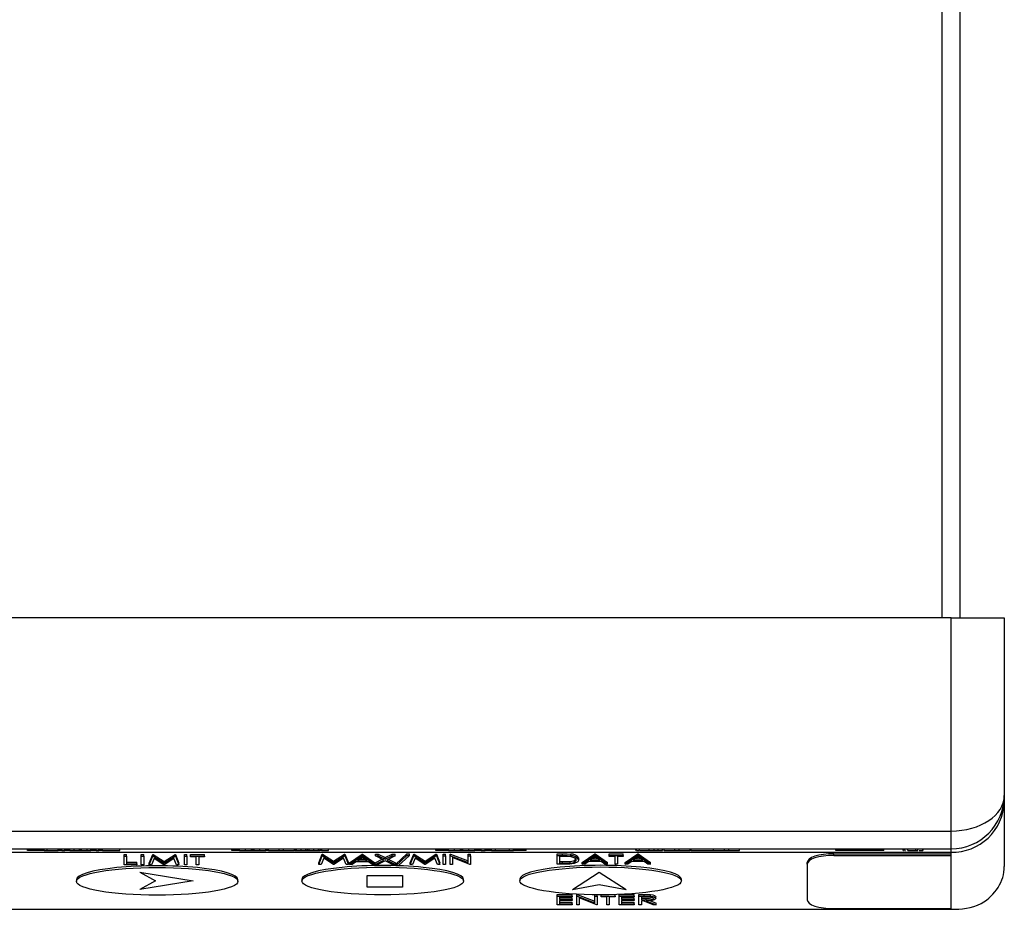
# Model space of a CAD drawing. Header units: millimetres. Extents: x 0 to 559, y 0 to 432.
# Tile 9 of 19: x 145 to 201, y 231 to 281. Entities that reach past the tile are written whole.
import ezdxf

# ---------------------------------------------------------------- set-up
doc = ezdxf.new("R2010")
doc.units = ezdxf.units.MM
doc.header["$LTSCALE"] = 2

msp = doc.modelspace()

# ---------------------------------------------------------------- linework, layer by layer
for p, q in [((197.395, 247.808), (197.395, 367.108)), ((198.395, 366.608), (198.395, 247.808)), ((197.895, 247.808), (107.895, 247.808)), ((197.895, 235.808), (197.895, 247.808)), ((197.895, 247.808), (200.895, 247.808)), ((200.895, 247.808), (200.895, 237.808)), ((200.895, 237.808), (200.895, 237.454)), ((200.895, 237.454), (200.895, 233.808)), ((107.895, 235.808), (197.895, 235.808)), ((197.895, 234.808), (197.895, 235.808)), ((107.895, 234.808), (197.895, 234.808)), ((107.895, 234.617), (197.895, 234.617)), ((145.896, 234.708), (145.896, 234.808)), ((146.842, 234.708), (145.896, 234.708)), ((146.842, 234.708), (146.842, 234.808)), ((146.842, 234.708), (146.998, 234.708)), ((146.998, 234.708), (146.998, 234.808)), ((146.998, 234.708), (147.621, 234.708)), ((147.621, 234.708), (147.621, 234.808)), ((147.835, 234.708), (147.621, 234.708)), ((147.835, 234.708), (147.835, 234.808)), ((147.835, 234.708), (147.991, 234.708)), ((147.991, 234.708), (147.991, 234.808)), ((148.283, 234.708), (147.991, 234.708)), ((148.283, 234.708), (148.283, 234.808)), ((148.283, 234.708), (148.527, 234.708)), ((148.527, 234.708), (148.527, 234.808)), ((148.527, 234.708), (148.819, 234.708)), ((148.819, 234.708), (148.819, 234.808)), ((148.819, 234.708), (148.877, 234.708)), ((148.877, 234.708), (148.877, 234.808)), ((148.877, 234.708), (148.945, 234.708)), ((148.945, 234.708), (148.945, 234.808)), ((148.945, 234.708), (149.251, 234.708)), ((149.251, 234.708), (149.251, 234.808)), ((149.251, 234.708), (149.472, 234.708)), ((149.472, 234.708), (149.472, 234.808)), ((149.764, 234.708), (149.472, 234.708)), ((149.764, 234.708), (149.764, 234.808)), ((149.764, 234.708), (149.92, 234.708)), ((149.92, 234.708), (149.92, 234.808)), ((150.114, 234.708), (149.92, 234.708)), ((150.114, 234.708), (150.114, 234.808)), ((150.114, 234.708), (151.089, 234.708)), ((151.089, 234.708), (151.089, 234.808)), ((157.396, 234.708), (157.396, 234.808)), ((157.838, 234.708), (157.396, 234.708)), ((157.838, 234.708), (157.838, 234.808)), ((157.838, 234.708), (158.174, 234.708)), ((158.174, 234.708), (158.174, 234.808)), ((158.174, 234.708), (158.51, 234.708)), ((158.51, 234.708), (158.51, 234.808)), ((158.51, 234.708), (158.578, 234.708)), ((158.578, 234.708), (158.578, 234.808)), ((158.578, 234.708), (158.652, 234.708)), ((158.652, 234.708), (158.652, 234.808)), ((158.652, 234.708), (158.985, 234.708)), ((158.985, 234.708), (158.985, 234.808)), ((158.985, 234.708), (159.318, 234.708)), ((159.318, 234.708), (159.318, 234.808)), ((159.458, 234.708), (159.318, 234.708)), ((159.458, 234.708), (159.458, 234.808)), ((159.458, 234.708), (160.076, 234.708)), ((160.076, 234.708), (160.076, 234.808)), ((160.076, 234.708), (160.311, 234.708)), ((160.311, 234.708), (160.311, 234.808)), ((160.311, 234.708), (160.928, 234.708)), ((160.928, 234.708), (160.928, 234.808)), ((160.963, 234.708), (160.928, 234.708)), ((160.963, 234.708), (160.963, 234.808)), ((160.963, 234.708), (161.04, 234.708)), ((161.04, 234.708), (161.04, 234.808)), ((161.04, 234.708), (161.297, 234.708)), ((161.297, 234.708), (161.297, 234.808)), ((161.297, 234.708), (161.572, 234.708)), ((161.572, 234.708), (161.572, 234.808)), ((161.572, 234.708), (161.654, 234.708)), ((161.654, 234.708), (161.654, 234.808)), ((161.654, 234.708), (161.762, 234.708)), ((161.762, 234.708), (161.762, 234.808)), ((161.762, 234.708), (162.027, 234.708)), ((162.027, 234.708), (162.027, 234.808)), ((162.027, 234.708), (162.29, 234.708)), ((162.29, 234.708), (162.29, 234.808)), ((162.29, 234.708), (162.366, 234.708)), ((162.296, 234.021), (162.494, 234.509)), ((162.366, 234.708), (162.366, 234.808)), ((162.476, 234.708), (162.366, 234.708)), ((162.455, 234.708), (162.835, 234.708)), ((162.476, 234.708), (162.476, 234.808)), ((162.494, 234.509), (162.513, 234.509)), ((162.494, 234.414), (162.494, 234.509)), ((162.513, 234.509), (163.132, 234.108)), ((162.513, 234.414), (162.513, 234.509)), ((162.835, 234.708), (162.835, 234.808)), ((163.132, 234.108), (163.75, 234.509)), ((163.75, 234.509), (163.77, 234.509)), ((163.75, 234.414), (163.75, 234.509)), ((163.77, 234.509), (163.969, 234.021)), ((163.77, 234.414), (163.77, 234.509)), ((164.034, 234.021), (164.746, 234.509)), ((164.746, 234.509), (164.765, 234.509)), ((164.746, 234.414), (164.746, 234.509)), ((164.765, 234.509), (165.457, 234.021)), ((164.765, 234.414), (164.765, 234.509)), ((165.494, 234.509), (165.649, 234.509)), ((165.494, 234.414), (165.494, 234.509)), ((165.649, 234.509), (166.042, 234.309)), ((165.649, 234.414), (165.649, 234.509)), ((166.042, 234.309), (166.435, 234.509)), ((166.435, 234.509), (166.59, 234.509)), ((166.435, 234.414), (166.435, 234.509)), ((166.59, 234.414), (166.59, 234.509)), ((166.627, 233.952), (167.254, 234.522)), ((167.254, 234.522), (167.396, 234.522)), ((167.254, 234.427), (167.254, 234.522)), ((167.396, 234.427), (167.396, 234.522)), ((167.442, 234.021), (167.64, 234.509)), ((167.64, 234.509), (167.659, 234.509)), ((167.64, 234.414), (167.64, 234.509)), ((167.659, 234.509), (168.279, 234.108)), ((167.659, 234.414), (167.659, 234.509)), ((168.279, 234.108), (168.896, 234.509)), ((168.896, 234.708), (168.896, 234.808)), ((169.602, 234.708), (168.896, 234.708)), ((168.896, 234.509), (168.916, 234.509)), ((168.896, 234.414), (168.896, 234.509)), ((168.916, 234.509), (169.115, 234.021)), ((168.916, 234.414), (168.916, 234.509)), ((169.296, 234.509), (169.43, 234.509)), ((169.296, 234.414), (169.296, 234.509)), ((169.43, 234.414), (169.43, 234.509)), ((169.602, 234.708), (169.602, 234.808)), ((169.602, 234.708), (169.938, 234.708)), ((169.688, 234.509), (169.716, 234.509)), ((169.688, 234.414), (169.688, 234.509)), ((169.716, 234.509), (170.707, 234.125)), ((169.716, 234.414), (169.716, 234.509)), ((169.938, 234.708), (169.938, 234.808)), ((169.938, 234.708), (170.275, 234.708)), ((170.275, 234.708), (170.275, 234.808)), ((170.275, 234.708), (170.343, 234.708)), ((170.343, 234.708), (170.343, 234.808)), ((170.343, 234.708), (170.416, 234.708)), ((170.416, 234.708), (170.416, 234.808)), ((170.416, 234.708), (170.749, 234.708)), ((170.707, 234.509), (170.842, 234.509)), ((170.707, 234.414), (170.707, 234.509)), ((170.749, 234.708), (170.749, 234.808)), ((170.749, 234.708), (171.083, 234.708)), ((170.842, 234.414), (170.842, 234.509)), ((171.083, 234.708), (171.083, 234.808)), ((171.448, 234.708), (171.083, 234.708)), ((171.448, 234.708), (171.448, 234.808)), ((171.448, 234.708), (171.66, 234.708)), ((171.66, 234.708), (171.66, 234.808)), ((172.025, 234.708), (171.66, 234.708)), ((172.025, 234.708), (172.025, 234.808)), ((172.025, 234.708), (172.25, 234.708)), ((172.25, 234.708), (172.25, 234.808)), ((172.25, 234.708), (173.044, 234.708)), ((173.044, 234.708), (173.044, 234.808)), ((173.044, 234.708), (173.256, 234.708)), ((173.256, 234.708), (173.256, 234.808)), ((173.976, 234.708), (173.256, 234.708)), ((173.976, 234.708), (173.976, 234.808)), ((175.71, 234.525), (176.013, 234.525)), ((175.71, 234.431), (175.71, 234.525)), ((176.013, 234.431), (176.013, 234.525)), ((176.489, 234.413), (176.489, 234.508)), ((177.133, 234.037), (177.845, 234.525)), ((177.845, 234.525), (177.864, 234.525)), ((177.845, 234.431), (177.845, 234.525)), ((177.864, 234.525), (178.556, 234.037)), ((177.864, 234.431), (177.864, 234.525)), ((178.652, 234.525), (179.441, 234.525)), ((178.652, 234.431), (178.652, 234.525)), ((179.441, 234.431), (179.441, 234.525)), ((179.556, 234.037), (180.268, 234.525)), ((180.152, 234.708), (180.152, 234.808)), ((180.191, 234.708), (180.191, 234.808)), ((180.191, 234.708), (180.308, 234.708)), ((180.268, 234.525), (180.287, 234.525)), ((180.268, 234.431), (180.268, 234.525)), ((180.287, 234.525), (180.979, 234.037)), ((180.287, 234.431), (180.287, 234.525)), ((180.364, 234.708), (180.364, 234.808)), ((180.364, 234.708), (180.901, 234.708)), ((180.901, 234.708), (180.901, 234.808)), ((180.901, 234.708), (181.178, 234.708)), ((181.178, 234.708), (181.178, 234.808)), ((181.178, 234.708), (181.407, 234.708)), ((181.407, 234.708), (181.407, 234.808)), ((181.407, 234.708), (181.652, 234.708)), ((181.652, 234.708), (181.652, 234.808)), ((181.735, 234.708), (181.713, 234.708)), ((181.735, 234.708), (181.735, 234.808)), ((181.735, 234.708), (182.352, 234.708)), ((182.352, 234.708), (182.352, 234.808)), ((182.352, 234.708), (182.587, 234.708)), ((182.587, 234.708), (182.587, 234.808)), ((182.587, 234.708), (183.205, 234.708)), ((183.205, 234.708), (183.205, 234.808)), ((183.268, 234.708), (183.205, 234.708)), ((183.268, 234.708), (183.268, 234.808)), ((183.268, 234.708), (184.518, 234.708)), ((184.518, 234.708), (184.518, 234.808)), ((184.523, 234.708), (184.518, 234.708)), ((184.523, 234.708), (184.523, 234.808)), ((184.523, 234.708), (185.14, 234.708)), ((185.14, 234.708), (185.14, 234.808)), ((185.14, 234.708), (185.376, 234.708)), ((185.376, 234.708), (185.376, 234.808)), ((185.376, 234.708), (185.993, 234.708)), ((185.993, 234.708), (185.993, 234.808)), ((191.295, 234.532), (197.895, 234.532)), ((191.295, 234.437), (191.295, 234.532)), ((191.413, 234.708), (191.413, 234.808)), ((191.913, 234.708), (191.413, 234.708)), ((191.913, 234.708), (191.913, 234.808)), ((193.603, 234.708), (191.913, 234.708)), ((193.603, 234.708), (193.603, 234.808)), ((194.103, 234.708), (193.603, 234.708)), ((194.103, 234.708), (194.103, 234.808)), ((195.197, 234.708), (195.197, 234.808)), ((195.197, 234.708), (195.214, 234.708)), ((195.256, 234.708), (195.256, 234.808)), ((195.276, 234.708), (195.276, 234.808)), ((195.281, 234.708), (195.281, 234.808)), ((195.301, 234.708), (195.301, 234.808)), ((195.301, 234.708), (195.332, 234.708)), ((195.454, 234.708), (195.454, 234.808)), ((195.454, 234.708), (195.908, 234.708)), ((195.908, 234.708), (195.908, 234.808)), ((195.908, 234.708), (196.031, 234.708)), ((196.031, 234.708), (196.031, 234.808)), ((196.101, 234.708), (196.301, 234.708)), ((196.301, 234.708), (196.301, 234.808)), ((196.32, 234.708), (196.32, 234.808)), ((197.895, 234.617), (197.895, 234.808)), ((197.895, 234.532), (197.895, 234.617)), ((197.895, 234.437), (197.895, 234.532)), ((151.343, 234.493), (151.478, 234.493)), ((151.343, 234.398), (151.343, 234.493)), ((151.343, 234.398), (151.478, 234.398)), ((151.343, 233.91), (151.343, 234.398)), ((151.478, 234.398), (151.478, 234.493)), ((151.478, 234.398), (151.478, 233.96)), ((151.478, 234.054), (152.055, 234.054)), ((151.478, 233.96), (152.055, 233.96)), ((152.055, 233.96), (152.055, 234.054)), ((152.055, 233.96), (152.055, 233.91)), ((152.305, 234.493), (152.439, 234.493)), ((152.305, 234.398), (152.305, 234.493)), ((152.305, 234.398), (152.439, 234.398)), ((152.305, 233.91), (152.305, 234.398)), ((152.439, 234.398), (152.439, 234.493)), ((152.439, 234.398), (152.439, 233.91)), ((152.747, 234.004), (152.945, 234.493)), ((152.747, 233.91), (152.945, 234.398)), ((152.747, 233.91), (152.747, 234.004)), ((153.026, 234.262), (152.883, 233.91)), ((152.945, 234.493), (152.964, 234.493)), ((152.945, 234.398), (152.945, 234.493)), ((152.945, 234.398), (152.964, 234.398)), ((152.964, 234.493), (153.584, 234.092)), ((152.964, 234.398), (152.964, 234.493)), ((152.964, 234.398), (153.584, 233.997)), ((153.57, 233.91), (153.026, 234.262)), ((153.584, 234.092), (154.202, 234.493)), ((153.584, 233.997), (154.202, 234.398)), ((153.584, 233.997), (153.584, 234.092)), ((154.141, 234.261), (153.6, 233.91)), ((154.285, 233.91), (154.141, 234.261)), ((154.202, 234.493), (154.221, 234.493)), ((154.202, 234.398), (154.202, 234.493)), ((154.202, 234.398), (154.221, 234.398)), ((154.221, 234.493), (154.42, 234.004)), ((154.221, 234.398), (154.221, 234.493)), ((154.221, 234.398), (154.42, 233.91)), ((154.42, 233.91), (154.42, 234.004)), ((154.728, 234.493), (154.863, 234.493)), ((154.728, 234.398), (154.728, 234.493)), ((154.728, 234.398), (154.863, 234.398)), ((154.728, 233.91), (154.728, 234.398)), ((154.863, 234.398), (154.863, 234.493)), ((154.863, 234.398), (154.863, 233.91)), ((155.074, 234.493), (155.863, 234.493)), ((155.074, 234.398), (155.074, 234.493)), ((155.074, 234.398), (155.863, 234.398)), ((155.074, 234.348), (155.074, 234.398)), ((155.401, 234.348), (155.074, 234.348)), ((155.401, 233.91), (155.401, 234.348)), ((155.863, 234.348), (155.536, 234.348)), ((155.536, 234.348), (155.536, 233.91)), ((155.863, 234.398), (155.863, 234.493)), ((155.863, 234.398), (155.863, 234.348)), ((162.296, 233.926), (162.494, 234.414)), ((162.296, 233.926), (162.296, 234.021)), ((162.575, 234.278), (162.431, 233.926)), ((162.494, 234.414), (162.513, 234.414)), ((162.513, 234.414), (163.132, 234.014)), ((163.118, 233.926), (162.575, 234.278)), ((163.132, 234.014), (163.75, 234.414)), ((163.132, 234.014), (163.132, 234.108)), ((163.69, 234.278), (163.149, 233.926)), ((163.834, 233.926), (163.69, 234.278)), ((163.75, 234.414), (163.77, 234.414)), ((163.77, 234.414), (163.969, 233.926)), ((163.969, 233.926), (163.969, 234.021)), ((164.034, 233.926), (164.746, 234.414)), ((164.034, 233.926), (164.034, 234.021)), ((164.409, 234.083), (164.181, 233.926)), ((165.089, 234.083), (164.409, 234.083)), ((164.754, 234.319), (164.482, 234.133)), ((164.482, 234.133), (165.018, 234.133)), ((164.62, 234.227), (164.884, 234.227)), ((164.746, 234.414), (164.765, 234.414)), ((165.018, 234.133), (164.754, 234.319)), ((164.765, 234.414), (165.457, 233.926)), ((165.311, 233.926), (165.089, 234.083)), ((165.457, 233.926), (165.457, 234.021)), ((165.475, 234.021), (165.872, 234.222)), ((165.475, 233.926), (165.964, 234.175)), ((165.475, 233.926), (165.475, 234.021)), ((165.494, 234.414), (165.649, 234.414)), ((165.964, 234.175), (165.494, 234.414)), ((166.042, 234.136), (165.63, 233.926)), ((165.649, 234.414), (166.042, 234.215)), ((166.042, 234.215), (166.435, 234.414)), ((166.042, 234.215), (166.042, 234.309)), ((166.454, 233.926), (166.042, 234.136)), ((166.59, 234.414), (166.12, 234.175)), ((166.12, 234.175), (166.609, 233.926)), ((166.213, 234.222), (166.609, 234.021)), ((166.435, 234.414), (166.59, 234.414)), ((166.609, 233.926), (166.609, 234.021)), ((166.627, 233.857), (167.254, 234.427)), ((166.627, 233.857), (166.627, 233.952)), ((167.396, 234.427), (166.768, 233.857)), ((167.254, 234.427), (167.396, 234.427)), ((167.442, 233.926), (167.64, 234.414)), ((167.442, 233.926), (167.442, 234.021)), ((167.721, 234.278), (167.578, 233.926)), ((167.64, 234.414), (167.659, 234.414)), ((167.659, 234.414), (168.279, 234.014)), ((168.264, 233.926), (167.721, 234.278)), ((168.279, 234.014), (168.896, 234.414)), ((168.279, 234.014), (168.279, 234.108)), ((168.836, 234.278), (168.295, 233.926)), ((168.98, 233.926), (168.836, 234.278)), ((168.896, 234.414), (168.916, 234.414)), ((168.916, 234.414), (169.115, 233.926)), ((169.115, 233.926), (169.115, 234.021)), ((169.296, 234.414), (169.43, 234.414)), ((169.296, 233.926), (169.296, 234.414)), ((169.43, 234.414), (169.43, 233.926)), ((169.688, 234.414), (169.716, 234.414)), ((169.688, 233.926), (169.688, 234.414)), ((169.716, 234.414), (170.707, 234.03)), ((170.811, 233.926), (169.823, 234.31)), ((169.823, 234.31), (169.823, 233.926)), ((170.707, 234.414), (170.842, 234.414)), ((170.707, 234.03), (170.707, 234.414)), ((170.842, 234.414), (170.842, 233.926)), ((175.71, 234.431), (176.013, 234.431)), ((175.71, 233.942), (175.71, 234.431)), ((175.95, 234.381), (175.845, 234.381)), ((175.845, 234.381), (175.845, 233.992)), ((175.845, 234.087), (176.017, 234.087)), ((175.845, 233.992), (176.017, 233.992)), ((176.017, 233.992), (176.017, 234.087)), ((176.446, 234.005), (176.446, 234.099)), ((176.941, 234.18), (176.941, 234.275)), ((177.133, 233.942), (177.845, 234.431)), ((177.133, 233.942), (177.133, 234.037)), ((177.508, 234.099), (177.28, 233.942)), ((178.188, 234.099), (177.508, 234.099)), ((177.853, 234.336), (177.581, 234.149)), ((177.581, 234.149), (178.117, 234.149)), ((177.719, 234.244), (177.983, 234.244)), ((177.845, 234.431), (177.864, 234.431)), ((178.117, 234.149), (177.853, 234.336)), ((177.864, 234.431), (178.556, 233.942)), ((178.41, 233.942), (178.188, 234.099)), ((178.556, 233.942), (178.556, 234.037)), ((178.652, 234.431), (179.441, 234.431)), ((178.652, 234.381), (178.652, 234.431)), ((178.979, 234.381), (178.652, 234.381)), ((178.979, 233.942), (178.979, 234.381)), ((179.441, 234.381), (179.114, 234.381)), ((179.114, 234.381), (179.114, 233.942)), ((179.441, 234.431), (179.441, 234.381)), ((179.556, 233.942), (180.268, 234.431)), ((179.556, 233.942), (179.556, 234.037)), ((179.931, 234.099), (179.703, 233.942)), ((180.611, 234.099), (179.931, 234.099)), ((180.276, 234.336), (180.004, 234.149)), ((180.004, 234.149), (180.54, 234.149)), ((180.142, 234.244), (180.406, 234.244)), ((180.268, 234.431), (180.287, 234.431)), ((180.54, 234.149), (180.276, 234.336)), ((180.287, 234.431), (180.979, 233.942)), ((180.833, 233.942), (180.611, 234.099)), ((180.979, 233.942), (180.979, 234.037)), ((189.795, 233.949), (189.795, 234.043)), ((189.795, 233.949), (189.795, 231.93)), ((191.295, 234.437), (197.895, 234.437)), ((197.895, 231.442), (197.895, 234.437)), ((152.055, 233.91), (151.343, 233.91)), ((152.218, 233.494), (155.228, 233.009)), ((152.218, 233.494), (153.108, 233.009)), ((152.218, 233.494), (155.228, 233.009)), ((152.218, 233.494), (153.108, 233.009)), ((152.439, 233.91), (152.305, 233.91)), ((152.883, 233.91), (152.747, 233.91)), ((153.6, 233.91), (153.57, 233.91)), ((154.42, 233.91), (154.285, 233.91)), ((154.863, 233.91), (154.728, 233.91)), ((155.536, 233.91), (155.401, 233.91)), ((162.431, 233.926), (162.296, 233.926)), ((163.149, 233.926), (163.118, 233.926)), ((163.969, 233.926), (163.834, 233.926)), ((164.181, 233.926), (164.034, 233.926)), ((165.457, 233.926), (165.311, 233.926)), ((165.63, 233.926), (165.475, 233.926)), ((166.609, 233.926), (166.454, 233.926)), ((166.768, 233.857), (166.627, 233.857)), ((167.578, 233.926), (167.442, 233.926)), ((168.295, 233.926), (168.264, 233.926)), ((169.115, 233.926), (168.98, 233.926)), ((169.43, 233.926), (169.296, 233.926)), ((169.823, 233.926), (169.688, 233.926)), ((170.842, 233.926), (170.811, 233.926)), ((176.175, 233.942), (175.71, 233.942)), ((176.591, 232.517), (178.081, 233.497)), ((176.591, 232.517), (178.081, 233.497)), ((177.28, 233.942), (177.133, 233.942)), ((178.081, 233.497), (179.601, 232.517)), ((178.081, 233.497), (179.601, 232.517)), ((178.556, 233.942), (178.41, 233.942)), ((179.114, 233.942), (178.979, 233.942)), ((179.703, 233.942), (179.556, 233.942)), ((180.979, 233.942), (180.833, 233.942)), ((148.648, 233.07), (148.648, 232.976)), ((153.108, 233.009), (152.218, 232.514)), ((155.228, 233.009), (152.218, 232.514)), ((155.228, 233.009), (152.218, 232.514)), ((153.108, 233.009), (152.218, 232.514)), ((157.748, 232.976), (157.748, 233.07)), ((161.348, 233.086), (161.348, 232.992)), ((165.018, 233.302), (167.018, 233.302)), ((165.018, 232.651), (165.018, 233.302)), ((165.018, 233.302), (167.018, 233.302)), ((165.018, 232.651), (165.018, 233.302)), ((167.018, 233.302), (167.018, 232.651)), ((167.018, 233.302), (167.018, 232.651)), ((170.448, 232.992), (170.448, 233.086)), ((173.611, 233.097), (173.611, 233.002)), ((182.711, 233.002), (182.711, 233.097)), ((167.018, 232.651), (165.018, 232.651)), ((167.018, 232.651), (165.018, 232.651)), ((176.591, 232.517), (178.081, 232.807)), ((176.591, 232.517), (178.081, 232.807)), ((178.081, 232.807), (179.601, 232.517)), ((178.081, 232.807), (179.601, 232.517)), ((175.711, 232.242), (176.557, 232.242)), ((175.711, 232.148), (175.711, 232.242)), ((175.711, 232.148), (176.557, 232.148)), ((175.711, 231.659), (175.711, 232.148)), ((176.557, 232.098), (175.845, 232.098)), ((175.845, 232.098), (175.845, 231.947)), ((175.845, 232.042), (176.557, 232.042)), ((175.845, 231.947), (176.557, 231.947)), ((176.557, 231.897), (175.845, 231.897)), ((175.845, 231.897), (175.845, 231.709)), ((175.845, 231.804), (176.557, 231.804)), ((176.557, 232.148), (176.557, 232.242)), ((176.557, 232.148), (176.557, 232.098)), ((176.557, 231.947), (176.557, 232.042)), ((176.557, 231.947), (176.557, 231.897)), ((176.557, 231.709), (176.557, 231.804)), ((176.826, 232.242), (176.854, 232.242)), ((176.826, 232.148), (176.826, 232.242)), ((176.826, 232.148), (176.854, 232.148)), ((176.826, 231.659), (176.826, 232.148)), ((176.854, 232.242), (177.845, 231.858)), ((176.854, 232.148), (176.854, 232.242)), ((176.854, 232.148), (177.845, 231.763)), ((177.949, 231.659), (176.961, 232.043)), ((176.961, 232.043), (176.961, 231.659)), ((177.845, 232.148), (177.845, 232.222)), ((177.845, 231.763), (177.845, 232.148)), ((177.845, 232.148), (177.98, 232.148)), ((177.98, 232.148), (177.98, 232.221)), ((177.98, 232.148), (177.98, 231.659)), ((178.191, 232.148), (178.191, 232.221)), ((178.191, 232.148), (178.98, 232.148)), ((178.191, 232.098), (178.191, 232.148)), ((178.518, 232.098), (178.191, 232.098)), ((178.518, 231.659), (178.518, 232.098)), ((178.98, 232.098), (178.653, 232.098)), ((178.653, 232.098), (178.653, 231.659)), ((178.98, 232.148), (178.98, 232.233)), ((178.98, 232.148), (178.98, 232.098)), ((179.211, 232.148), (179.211, 232.242)), ((179.211, 232.148), (180.057, 232.148)), ((179.211, 231.659), (179.211, 232.148)), ((179.222, 232.242), (180.057, 232.242)), ((180.057, 232.098), (179.345, 232.098)), ((179.345, 232.098), (179.345, 231.947)), ((179.345, 232.042), (180.057, 232.042)), ((179.345, 231.947), (180.057, 231.947)), ((180.057, 231.897), (179.345, 231.897)), ((179.345, 231.897), (179.345, 231.709)), ((179.345, 231.804), (180.057, 231.804)), ((180.057, 232.148), (180.057, 232.242)), ((180.057, 232.148), (180.057, 232.098)), ((180.057, 231.947), (180.057, 232.042)), ((180.057, 231.947), (180.057, 231.897)), ((180.057, 231.709), (180.057, 231.804)), ((180.326, 232.242), (180.626, 232.242)), ((180.326, 232.148), (180.326, 232.242)), ((180.326, 232.148), (180.626, 232.148)), ((180.326, 231.659), (180.326, 232.148)), ((180.742, 232.098), (180.461, 232.098)), ((180.461, 232.098), (180.461, 231.935)), ((180.461, 232.029), (180.735, 232.029)), ((180.461, 231.935), (180.735, 231.934)), ((180.57, 231.885), (180.461, 231.885)), ((180.461, 231.885), (180.461, 231.659)), ((181.121, 231.659), (180.57, 231.885)), ((180.626, 232.148), (180.626, 232.242)), ((180.735, 231.934), (180.735, 232.029)), ((180.736, 231.885), (181.288, 231.659)), ((180.938, 231.897), (181.288, 231.754)), ((180.966, 232.141), (180.966, 232.236)), ((181.268, 232.017), (181.268, 232.112)), ((181.288, 231.659), (181.288, 231.754)), ((108.579, 231.411), (197.895, 231.411)), ((108.579, 231.409), (198.2, 231.409)), ((176.557, 231.659), (175.711, 231.659)), ((175.845, 231.709), (176.557, 231.709)), ((176.557, 231.709), (176.557, 231.659)), ((176.961, 231.659), (176.826, 231.659)), ((177.98, 231.659), (177.949, 231.659)), ((178.653, 231.659), (178.518, 231.659)), ((180.057, 231.659), (179.211, 231.659)), ((179.345, 231.709), (180.057, 231.709)), ((180.057, 231.709), (180.057, 231.659)), ((180.461, 231.659), (180.326, 231.659)), ((181.288, 231.659), (181.121, 231.659)), ((191.295, 231.442), (197.895, 231.442)), ((197.895, 231.411), (197.895, 231.442))]:
    msp.add_line(p, q)
at = {"flags": 128}
for points in [[(176.013, 234.525), (176.282, 234.521), (176.489, 234.508)], [(191.295, 234.532), (191.002, 234.522), (190.721, 234.495), (190.461, 234.45), (190.234, 234.389), (190.048, 234.315), (189.909, 234.23), (189.824, 234.139), (189.795, 234.043)], [(176.411, 234.367), (176.154, 234.379), (175.95, 234.381)], [(176.013, 234.431), (176.282, 234.427), (176.489, 234.413)], [(176.017, 234.087), (176.258, 234.09), (176.446, 234.099)], [(176.017, 233.992), (176.258, 233.995), (176.446, 234.005)], [(176.941, 234.18), (176.878, 234.073), (176.678, 233.986), (176.439, 233.95), (176.175, 233.942)], [(176.806, 234.181), (176.777, 234.248), (176.681, 234.308), (176.56, 234.345), (176.411, 234.367)], [(191.295, 234.437), (191.002, 234.428), (190.721, 234.4), (190.461, 234.355), (190.234, 234.294), (190.048, 234.22), (189.909, 234.136), (189.824, 234.044), (189.795, 233.949)], [(180.626, 232.242), (180.817, 232.241), (180.966, 232.236)], [(180.626, 232.148), (180.817, 232.146), (180.966, 232.141)], [(180.735, 231.934), (180.999, 231.947), (181.054, 231.959), (181.098, 231.976), (181.134, 232.017)], [(181.268, 232.017), (181.246, 231.972), (181.175, 231.932), (181.063, 231.904), (180.736, 231.885)], [(181.134, 232.017), (181.125, 232.038), (181.097, 232.058), (181.055, 232.074), (181, 232.086), (180.742, 232.098)], [(180.966, 232.236), (181.101, 232.217), (181.206, 232.183), (181.254, 232.149), (181.268, 232.112)], [(180.966, 232.141), (181.101, 232.122), (181.206, 232.089), (181.254, 232.054), (181.268, 232.017)], [(189.795, 231.93), (189.824, 231.835), (189.909, 231.744), (190.048, 231.659), (190.234, 231.585), (190.461, 231.524), (190.721, 231.479), (191.002, 231.451), (191.295, 231.442)]]:
    msp.add_lwpolyline(points, dxfattribs=at)
for centre, radius, start, end in [((197.895, 237.808), 3, 270, 0), ((197.974, 237.538), 2.922, 268.4409, 358.351), ((176.537, 234.047), 0.463, 29.4712, 96.0338), ((176.489, 234.468), 0.371, 263.2509, 328.6809), ((176.489, 234.373), 0.371, 263.2509, 328.6809), ((176.537, 233.953), 0.463, 29.4712, 96.0338), ((180.839, 232.73), 0.709, 261.6282, 289.9775), ((198.146, 234.738), 3.336, 265.6761, 295.6927)]:
    msp.add_arc(centre, radius, start, end)
for centre, major_axis, ratio, start_param, end_param in [((197.895, 237.808), (3, 0), 0.666667, 4.712389, 6.283185), ((153.198, 233.07), (4.55, 0), 0.171728, 0, 3.143189), ((165.898, 233.086), (4.55, 0), 0.171728, 0, 3.143189), ((178.161, 233.097), (4.55, 0), 0.171728, 0, 3.143189), ((197.895, 233.808), (3, 0), 0.839713, 5.314022, 6.283185)]:
    msp.add_ellipse(centre, major_axis=major_axis, ratio=ratio, start_param=start_param, end_param=end_param)
for centre in [(153.198, 232.976), (165.898, 232.992), (178.161, 233.002)]:
    msp.add_ellipse(centre, major_axis=(4.55, 0), ratio=0.171728)

doc.saveas('drawing.dxf')
